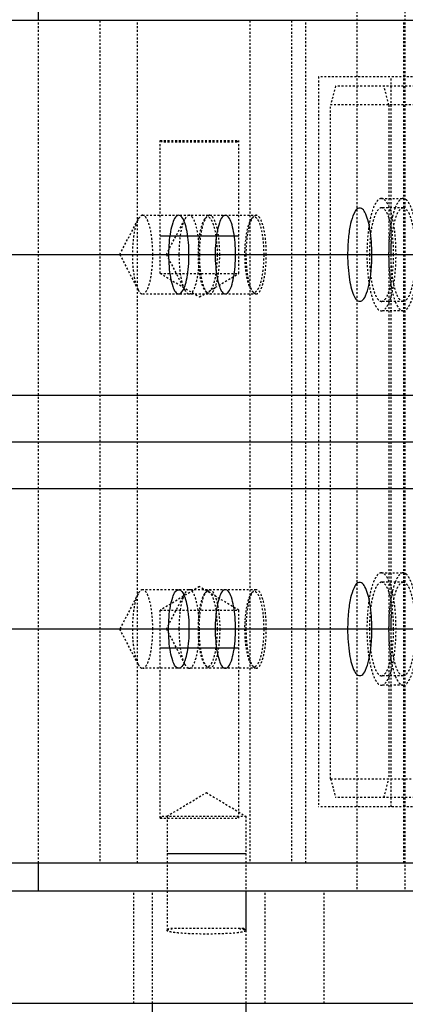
# Model space of a CAD drawing. Header units: millimetres. Extents: x -24622 to 2009, y -1603 to 2074.
# Tile 197 of 256: x 448 to 469, y 1475 to 1527. Entities that reach past the tile are written whole.
import ezdxf
from ezdxf.lldxf.tags import DXFTag

# ---------------------------------------------------------------- set-up
doc = ezdxf.new("R2010")
doc.units = ezdxf.units.MM
doc.linetypes.add('HIDDEN', pattern=[0.2, 0.1, -0.1])
doc.layers.add('DEFAULT_2', color=8, linetype='HIDDEN')
tags = doc.linetypes.add('CENTER', pattern=[2, 1.25, -0.25, 0.25, -0.25]).pattern_tags.tags
tags[10:11] = [DXFTag(74, 4), DXFTag(75, 0), DXFTag(340, '0'), DXFTag(46, 1.0), DXFTag(50, 0.0), DXFTag(44, 0.0), DXFTag(45, 0.0)]
tags[8:9] = [DXFTag(74, 4), DXFTag(75, 0), DXFTag(340, '0'), DXFTag(46, 1.0), DXFTag(50, 0.0), DXFTag(44, 0.0), DXFTag(45, 0.0)]
tags[6:7] = [DXFTag(74, 4), DXFTag(75, 0), DXFTag(340, '0'), DXFTag(46, 1.0), DXFTag(50, 0.0), DXFTag(44, 0.0), DXFTag(45, 0.0)]
tags[4:5] = [DXFTag(74, 4), DXFTag(75, 0), DXFTag(340, '0'), DXFTag(46, 1.0), DXFTag(50, 0.0), DXFTag(44, 0.0), DXFTag(45, 0.0)]
doc.dimstyles.new('副本 12', dxfattribs={"dimtxt": 12, "dimasz": 6, "dimexe": 1, "dimexo": 1.2, "dimgap": 2, "dimtad": 0, "dimtxsty": 'Standard', "dimblk": 'OPEN30', "dimcen": 0, "dimclrd": 5, "dimclre": 3, "dimclrt": 256, "dimadec": 0, "dimazin": 2, "dimtm": 1e-09, "dimtfac": 0.6, "dimtofl": 0, "dimtmove": 0, "dimatfit": 3, "dimldrblk": 'OPEN30', "dimfxl": 0, "dimtolj": 1, "dimarcsym": 0})

# ---------------------------------------------------------------- blocks, each defined once
blk = doc.blocks.new('_Open30')
at = {"color": 0, "linetype": 'ByBlock', "lineweight": -2}
for p, q in [((-1, 0.2679), (0, 0)), ((0, 0), (-1, -0.2679)), ((0, 0), (-1, 0))]:
    blk.add_line(p, q, dxfattribs=at)
blk = doc.blocks.new('*D149')
at = {"color": 3, "linetype": 'ByBlock', "lineweight": -2}
for p, q in [((262.144, 1493.494), (262.144, 1376.381)), ((562.144, 1493.494), (562.144, 1376.381))]:
    blk.add_line(p, q, dxfattribs=at)
at = {"color": 5, "linetype": 'ByBlock', "lineweight": -2}
for p, q in [((268.144, 1377.381), (396.144, 1377.381)), ((556.144, 1377.381), (428.144, 1377.381))]:
    blk.add_line(p, q, dxfattribs=at)
at = {"layer": 'Defpoints', "color": 0, "linetype": 'ByBlock'}
for p in [(262.144, 1494.694), (562.144, 1494.694), (562.144, 1377.381)]:
    blk.add_point(p, dxfattribs=at)
at = {"color": 5, "linetype": 'ByBlock', "lineweight": -2, "xscale": 6, "yscale": 6, "zscale": 6, "rotation": 180}
blk.add_blockref('_Open30', (262.144, 1377.381), dxfattribs=at)
at = {"color": 5, "linetype": 'ByBlock', "lineweight": -2, "xscale": 6, "yscale": 6, "zscale": 6}
blk.add_blockref('_Open30', (562.144, 1377.381), dxfattribs=at)
at = {"linetype": 'ByBlock', "insert": (412.144, 1377.381), "char_height": 12, "attachment_point": 5}
blk.add_mtext('\\A1;300', dxfattribs=at)
blk = doc.blocks.new('*D157')
at = {"color": 5, "linetype": 'ByBlock', "lineweight": -2}
blk.add_line((796.468, 1521.232), (785.214, 1533.144), dxfattribs=at)
at = {"layer": 'Defpoints', "color": 0, "linetype": 'ByBlock'}
for p in [(465.194, 1871.882), (781.094, 1537.506)]:
    blk.add_point(p, dxfattribs=at)
at = {"color": 5, "linetype": 'ByBlock', "lineweight": -2, "xscale": 6, "yscale": 6, "zscale": 6, "rotation": 133.3724293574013}
blk.add_blockref('_Open30', (781.094, 1537.506), dxfattribs=at)
at = {"linetype": 'ByBlock', "insert": (812.263, 1504.513), "char_height": 12, "attachment_point": 5, "rotation": 313.3724}
blk.add_mtext('\\A1;∅460', dxfattribs=at)

msp = doc.modelspace()

# ---------------------------------------------------------------- linework, layer by layer
at = {"color": 7, "linetype": 'Continuous'}
for p, q in [((449.176, 1527.194), (449.176, 1528.694)), ((491.461, 1527.194), (349.461, 1527.194)), ((455.676, 1515.694), (459.876, 1515.694)), ((262.144, 1514.694), (562.144, 1514.694)), ((262.144, 1507.194), (562.144, 1507.194)), ((262.144, 1502.194), (562.144, 1502.194)), ((262.144, 1494.694), (562.144, 1494.694)), ((455.676, 1493.694), (459.876, 1493.694)), ((456.044, 1482.694), (460.244, 1482.694)), ((349.461, 1482.194), (491.461, 1482.194)), ((449.176, 1480.694), (449.176, 1482.194)), ((486.58, 1480.694), (358.776, 1480.694)), ((486.58, 1474.694), (359.776, 1474.694)), ((455.276, 1472.694), (455.276, 1474.694)), ((460.276, 1472.694), (460.276, 1474.694))]:
    msp.add_line(p, q, dxfattribs=at)
at = {"color": 1, "linetype": 'CENTER', "ltscale": 60.96}
msp.add_line((262.144, 1504.694), (562.144, 1504.694), dxfattribs=at)
at = {"color": 7, "linetype": 'Continuous'}
for points, start_tangent, end_tangent in [([(466.977, 1514.694), (466.952, 1515.378), (466.875, 1516.044), (466.765, 1516.544), (466.607, 1516.953), (466.427, 1517.166), (466.227, 1517.162), (466.025, 1516.898), (465.845, 1516.35), (465.726, 1515.59), (465.683, 1514.694)], (0, 1), (0, -1)), ([(457.214, 1514.694), (457.188, 1515.334), (457.111, 1515.924), (456.991, 1516.391), (456.839, 1516.691), (456.671, 1516.794), (456.502, 1516.69), (456.35, 1516.39), (456.23, 1515.923), (456.153, 1515.333), (456.127, 1514.694)], (-0.000537, 1), (-0.000448, -1)), ([(459.701, 1514.694), (459.675, 1515.334), (459.598, 1515.924), (459.478, 1516.391), (459.326, 1516.691), (459.157, 1516.794), (458.989, 1516.69), (458.837, 1516.39), (458.717, 1515.923), (458.64, 1515.333), (458.614, 1514.694)], (-0.000537, 1), (-0.000448, -1)), ([(456.127, 1514.694), (456.153, 1514.053), (456.23, 1513.464), (456.351, 1512.997), (456.502, 1512.697), (456.671, 1512.594), (456.839, 1512.698), (456.991, 1512.998), (457.112, 1513.465), (457.188, 1514.054), (457.214, 1514.694)], (0.000537, -1), (0.000448, 1)), ([(458.614, 1514.694), (458.64, 1514.053), (458.717, 1513.464), (458.837, 1512.997), (458.989, 1512.697), (459.158, 1512.594), (459.326, 1512.698), (459.478, 1512.998), (459.598, 1513.465), (459.675, 1514.054), (459.701, 1514.694)], (0.000537, -1), (0.000448, 1)), ([(465.683, 1514.694), (465.708, 1514.009), (465.785, 1513.344), (465.895, 1512.843), (466.053, 1512.435), (466.233, 1512.222), (466.433, 1512.226), (466.636, 1512.49), (466.815, 1513.038), (466.934, 1513.798), (466.977, 1514.694)], (0, -1), (0, 1)), ([(466.977, 1494.694), (466.952, 1495.378), (466.875, 1496.044), (466.765, 1496.544), (466.607, 1496.953), (466.427, 1497.166), (466.227, 1497.162), (466.025, 1496.898), (465.845, 1496.35), (465.726, 1495.59), (465.683, 1494.694)], (0, 1), (0, -1)), ([(456.127, 1494.694), (456.153, 1495.334), (456.23, 1495.924), (456.351, 1496.391), (456.502, 1496.691), (456.671, 1496.794), (456.839, 1496.69), (456.991, 1496.39), (457.112, 1495.923), (457.188, 1495.333), (457.214, 1494.694)], (0.000537, 1), (0.000448, -1)), ([(459.701, 1494.694), (459.675, 1495.334), (459.598, 1495.924), (459.478, 1496.391), (459.326, 1496.691), (459.157, 1496.794), (458.989, 1496.69), (458.837, 1496.39), (458.717, 1495.923), (458.64, 1495.333), (458.614, 1494.694)], (-0.000537, 1), (-0.000448, -1)), ([(457.214, 1494.694), (457.188, 1494.053), (457.111, 1493.464), (456.991, 1492.997), (456.839, 1492.697), (456.671, 1492.594), (456.502, 1492.698), (456.35, 1492.998), (456.23, 1493.465), (456.153, 1494.054), (456.127, 1494.694)], (-0.000537, -1), (-0.000448, 1)), ([(458.614, 1494.694), (458.64, 1494.053), (458.717, 1493.464), (458.837, 1492.997), (458.989, 1492.697), (459.158, 1492.594), (459.326, 1492.698), (459.478, 1492.998), (459.598, 1493.465), (459.675, 1494.054), (459.701, 1494.694)], (0.000537, -1), (0.000448, 1)), ([(465.683, 1494.694), (465.708, 1494.009), (465.785, 1493.344), (465.895, 1492.843), (466.053, 1492.435), (466.233, 1492.222), (466.433, 1492.226), (466.636, 1492.49), (466.815, 1493.038), (466.934, 1493.798), (466.977, 1494.694)], (0, -1), (0, 1))]:
    msp.add_spline(points, degree=3, dxfattribs=dict(at, start_tangent=start_tangent, end_tangent=end_tangent))
at = {"layer": 'DEFAULT_2', "color": 8, "linetype": 'HIDDEN'}
for p, q in [((466.167, 1528.694), (466.167, 1480.694)), ((468.738, 1528.694), (468.738, 1480.694)), ((449.176, 1482.194), (449.176, 1527.194)), ((452.461, 1527.194), (452.461, 1482.194)), ((454.461, 1482.194), (454.461, 1527.194)), ((460.461, 1527.194), (460.461, 1482.194)), ((462.684, 1527.194), (462.684, 1482.194)), ((463.461, 1482.194), (463.461, 1527.194)), ((468.684, 1482.194), (468.684, 1527.194)), ((487.144, 1524.194), (464.13, 1524.194)), ((464.13, 1524.194), (464.13, 1485.194)), ((468.015, 1485.194), (468.015, 1524.194)), ((465.036, 1523.694), (464.777, 1522.694)), ((491.461, 1523.694), (465.036, 1523.694)), ((467.883, 1522.694), (467.624, 1523.694)), ((474.258, 1522.694), (464.777, 1522.694)), ((464.777, 1486.694), (464.777, 1522.694)), ((467.883, 1522.694), (467.883, 1486.694)), ((455.676, 1520.794), (459.876, 1520.794)), ((455.676, 1513.694), (455.676, 1520.794)), ((455.776, 1520.694), (455.676, 1520.794)), ((459.776, 1520.694), (455.776, 1520.694)), ((459.776, 1520.694), (459.876, 1520.794)), ((459.876, 1513.694), (459.876, 1520.794)), ((467.489, 1517.694), (468.648, 1517.694)), ((468.648, 1517.194), (467.489, 1517.194)), ((453.52, 1514.694), (454.497, 1516.574)), ((454.497, 1516.574), (454.457, 1516.49)), ((454.739, 1516.794), (460.8, 1516.794)), ((456.007, 1514.694), (456.983, 1516.574)), ((458.077, 1516.621), (458.056, 1516.596)), ((458.078, 1516.621), (458.167, 1516.717)), ((458.313, 1516.794), (458.167, 1516.717)), ((460.564, 1516.621), (460.543, 1516.596)), ((460.564, 1516.621), (460.654, 1516.717)), ((460.8, 1516.794), (460.654, 1516.717)), ((453.52, 1514.694), (454.497, 1512.814)), ((456.007, 1514.694), (456.983, 1512.814)), ((455.676, 1513.694), (459.876, 1513.694)), ((455.676, 1513.694), (457.776, 1512.432)), ((457.776, 1512.432), (459.876, 1513.694)), ((454.459, 1512.895), (454.497, 1512.814)), ((458.078, 1512.767), (458.167, 1512.671)), ((460.564, 1512.767), (460.654, 1512.671)), ((454.739, 1512.594), (460.8, 1512.594)), ((458.167, 1512.671), (458.313, 1512.594)), ((460.654, 1512.671), (460.8, 1512.594)), ((468.648, 1512.194), (467.489, 1512.194)), ((468.648, 1511.694), (467.489, 1511.694)), ((467.489, 1497.694), (468.648, 1497.694)), ((468.648, 1497.194), (467.489, 1497.194)), ((454.497, 1496.574), (453.52, 1494.694)), ((454.497, 1496.574), (454.457, 1496.49)), ((460.8, 1496.794), (454.739, 1496.794)), ((457.776, 1496.956), (455.676, 1495.694)), ((456.007, 1494.694), (456.983, 1496.574)), ((459.876, 1495.694), (457.776, 1496.956)), ((458.077, 1496.621), (458.056, 1496.596)), ((458.078, 1496.621), (458.167, 1496.717)), ((458.167, 1496.717), (458.313, 1496.794)), ((460.564, 1496.621), (460.543, 1496.596)), ((460.564, 1496.621), (460.654, 1496.717)), ((460.8, 1496.794), (460.654, 1496.717)), ((455.676, 1495.694), (459.876, 1495.694)), ((455.676, 1484.594), (455.676, 1495.694)), ((459.876, 1484.594), (459.876, 1495.694)), ((454.497, 1492.814), (453.52, 1494.694)), ((456.007, 1494.694), (456.983, 1492.814)), ((454.459, 1492.895), (454.497, 1492.814)), ((460.8, 1492.594), (454.739, 1492.594)), ((458.078, 1492.767), (458.167, 1492.671)), ((458.313, 1492.594), (458.167, 1492.671)), ((460.564, 1492.767), (460.654, 1492.671)), ((460.654, 1492.671), (460.8, 1492.594)), ((468.648, 1492.194), (467.489, 1492.194)), ((468.648, 1491.694), (467.489, 1491.694)), ((464.777, 1486.694), (474.258, 1486.694)), ((464.777, 1486.694), (465.036, 1485.694)), ((467.624, 1485.694), (467.883, 1486.694)), ((456.044, 1484.694), (458.144, 1485.956)), ((458.144, 1485.956), (460.244, 1484.694)), ((491.461, 1485.694), (465.036, 1485.694)), ((487.144, 1485.194), (464.13, 1485.194)), ((455.676, 1484.594), (455.776, 1484.694)), ((455.676, 1484.594), (459.876, 1484.594)), ((455.776, 1484.694), (460.244, 1484.694)), ((456.044, 1484.694), (456.044, 1478.587)), ((459.776, 1484.694), (459.876, 1484.594)), ((460.244, 1484.694), (460.244, 1478.582)), ((454.276, 1474.694), (454.276, 1480.694)), ((455.276, 1474.694), (455.276, 1480.694)), ((460.276, 1474.694), (460.276, 1480.694)), ((461.276, 1474.694), (461.276, 1480.694)), ((464.431, 1474.694), (464.431, 1480.694)), ((456.044, 1478.587), (456.053, 1478.606)), ((456.141, 1478.694), (456.053, 1478.605)), ((460.141, 1478.694), (456.142, 1478.694)), ((460.141, 1478.694), (460.235, 1478.601)), ((460.235, 1478.601), (460.244, 1478.582))]:
    msp.add_line(p, q, dxfattribs=at)
for centre, start, end in [((470.396, 1516.345), 158.0716, 158.5896), ((470.396, 1513.043), 201.4104, 201.9284), ((470.396, 1496.345), 158.0716, 158.5896), ((470.396, 1493.043), 201.4104, 201.9284)]:
    msp.add_arc(centre, 2.337, start, end, dxfattribs=at)
for points, start_tangent, end_tangent in [([(467.489, 1517.694), (467.192, 1517.466), (467.058, 1517.188), (466.94, 1516.815), (466.844, 1516.361), (466.772, 1515.842), (466.713, 1514.694), (466.772, 1513.546), (466.844, 1513.027), (466.94, 1512.573), (467.058, 1512.2), (467.192, 1511.922), (467.489, 1511.694)], (-1, 0), (1, 0)), ([(467.489, 1511.694), (467.786, 1511.922), (467.921, 1512.2), (468.038, 1512.573), (468.135, 1513.027), (468.207, 1513.546), (468.266, 1514.694), (468.207, 1515.842), (468.135, 1516.361), (468.038, 1516.815), (467.921, 1517.188), (467.786, 1517.466), (467.489, 1517.694)], (1, 0), (-1, 0)), ([(468.648, 1517.694), (468.43, 1517.572), (468.326, 1517.423), (468.228, 1517.218)], (-1, 0), (-0.373481, -0.927638)), ([(468.648, 1511.694), (468.945, 1511.922), (469.08, 1512.2), (469.197, 1512.573), (469.294, 1513.027), (469.366, 1513.546), (469.425, 1514.694), (469.366, 1515.842), (469.294, 1516.361), (469.197, 1516.815), (469.08, 1517.188), (468.945, 1517.466), (468.648, 1517.694)], (1, 0), (-1, 0)), ([(467.489, 1517.194), (467.242, 1517.004), (467.13, 1516.773), (467.032, 1516.462), (466.951, 1516.083), (466.891, 1515.651), (466.842, 1514.694)], (-1, 0), (0, -1)), ([(468.136, 1514.694), (468.087, 1515.651), (468.027, 1516.083), (467.947, 1516.462), (467.849, 1516.773), (467.737, 1517.004), (467.489, 1517.194)], (0, 1), (-1, 0)), ([(468.001, 1514.694), (468.05, 1515.651), (468.11, 1516.083), (468.191, 1516.462), (468.289, 1516.773), (468.401, 1517.004), (468.648, 1517.194)], (0, 1), (1, 0)), ([(468.221, 1517.198), (468.161, 1517.028), (468.009, 1516.398)], (-0.365078, -0.930977), (-0.175765, -0.984432)), ([(468.648, 1517.194), (468.896, 1517.004), (469.008, 1516.773), (469.106, 1516.462), (469.186, 1516.083), (469.246, 1515.651), (469.295, 1514.694)], (1, 0), (0, -1)), ([(454.457, 1516.49), (454.349, 1516.155), (454.265, 1515.725), (454.195, 1514.694)], (-0.392537, -0.919736), (0, -1)), ([(454.74, 1516.794), (454.677, 1516.78), (454.585, 1516.708), (454.497, 1516.574)], (-0.999958, 0.009201), (-0.461905, -0.886929)), ([(455.282, 1514.694), (455.241, 1515.496), (455.191, 1515.859), (455.124, 1516.177), (455.042, 1516.438), (454.948, 1516.633), (454.74, 1516.794)], (0, 1), (-0.999958, 0.009201)), ([(456.984, 1516.574), (456.86, 1516.247), (456.764, 1515.8), (456.682, 1514.694)], (-0.461905, -0.886929), (0, -1)), ([(457.227, 1516.794), (457.164, 1516.78), (457.072, 1516.708), (456.984, 1516.574)], (-0.999958, 0.009201), (-0.461905, -0.886929)), ([(457.769, 1514.694), (457.728, 1515.496), (457.678, 1515.859), (457.61, 1516.177), (457.528, 1516.438), (457.435, 1516.633), (457.227, 1516.794)], (0, 1), (-0.999958, 0.009201)), ([(458.056, 1516.596), (457.912, 1516.312), (457.797, 1515.869), (457.724, 1515.312), (457.699, 1514.694)], (-0.622641, -0.782507), (0, -1)), ([(458.167, 1516.717), (458.084, 1516.599), (458.008, 1516.432), (457.88, 1515.964), (457.798, 1515.364), (457.769, 1514.694)], (-0.681586, -0.731738), (0, -1)), ([(458.734, 1514.694), (458.72, 1515.15), (458.703, 1515.371), (458.68, 1515.583), (458.575, 1516.137), (458.427, 1516.521), (458.343, 1516.633), (458.254, 1516.688), (458.165, 1516.684), (458.077, 1516.621)], (0, 1), (-0.680965, -0.732316)), ([(458.856, 1514.694), (458.815, 1515.498), (458.765, 1515.861), (458.697, 1516.179), (458.615, 1516.44), (458.521, 1516.634), (458.313, 1516.794)], (0, 1), (-1, 0)), ([(460.458, 1516.456), (460.345, 1516.14), (460.259, 1515.72), (460.185, 1514.694)], (-0.434086, -0.900871), (0, -1)), ([(460.654, 1516.717), (460.571, 1516.599), (460.494, 1516.432), (460.367, 1515.964), (460.284, 1515.364), (460.256, 1514.694)], (-0.681588, -0.731736), (0, -1)), ([(460.543, 1516.596), (460.521, 1516.566), (460.458, 1516.456)], (-0.622557, -0.782574), (-0.434086, -0.900871)), ([(461.221, 1514.694), (461.207, 1515.15), (461.19, 1515.371), (461.167, 1515.583), (461.061, 1516.137), (460.914, 1516.521), (460.829, 1516.633), (460.741, 1516.688), (460.652, 1516.684), (460.564, 1516.621)], (0, 1), (-0.68094, -0.732339)), ([(461.343, 1514.694), (461.302, 1515.498), (461.251, 1515.861), (461.184, 1516.179), (461.101, 1516.44), (461.008, 1516.634), (460.8, 1516.794)], (0, 1), (-1, 0)), ([(468.009, 1516.398), (467.872, 1514.694), (468.009, 1512.99)], (-0.175765, -0.984432), (0.175765, -0.984432)), ([(454.195, 1514.694), (454.266, 1513.66), (454.349, 1513.229), (454.459, 1512.895)], (0, -1), (0.394955, -0.9187)), ([(454.738, 1512.594), (454.946, 1512.752), (455.04, 1512.946), (455.123, 1513.207), (455.19, 1513.525), (455.241, 1513.889), (455.282, 1514.694)], (0.999958, -0.009201), (0, 1)), ([(456.682, 1514.694), (456.763, 1513.589), (456.859, 1513.142), (456.983, 1512.814)], (0, -1), (0.460777, -0.887516)), ([(457.224, 1512.594), (457.433, 1512.752), (457.527, 1512.946), (457.609, 1513.207), (457.677, 1513.525), (457.728, 1513.889), (457.769, 1514.694)], (0.999958, -0.009201), (0, 1)), ([(457.699, 1514.694), (457.726, 1514.056), (457.804, 1513.484), (457.925, 1513.039), (457.999, 1512.879), (458.077, 1512.767)], (0, -1), (0.680966, -0.732315)), ([(457.769, 1514.694), (457.798, 1514.024), (457.88, 1513.423), (458.008, 1512.956), (458.084, 1512.788), (458.167, 1512.671)], (0, -1), (0.681586, -0.731738)), ([(458.077, 1512.767), (458.195, 1512.696), (458.254, 1512.699), (458.313, 1512.73), (458.399, 1512.823), (458.48, 1512.973), (458.615, 1513.419), (458.703, 1514.017), (458.734, 1514.694)], (0.680966, -0.732315), (0, 1)), ([(458.313, 1512.594), (458.521, 1512.754), (458.615, 1512.948), (458.697, 1513.209), (458.765, 1513.527), (458.815, 1513.89), (458.856, 1514.694)], (1, 0), (0, 1)), ([(460.185, 1514.694), (460.259, 1513.668), (460.345, 1513.248), (460.458, 1512.932)], (0, -1), (0.434089, -0.90087)), ([(460.256, 1514.694), (460.284, 1514.024), (460.367, 1513.423), (460.494, 1512.956), (460.571, 1512.788), (460.654, 1512.671)], (0, -1), (0.681588, -0.731736)), ([(460.564, 1512.767), (460.682, 1512.696), (460.741, 1512.699), (460.8, 1512.73), (460.886, 1512.823), (460.967, 1512.973), (461.102, 1513.419), (461.19, 1514.017), (461.221, 1514.694)], (0.680941, -0.732338), (0, 1)), ([(460.8, 1512.594), (461.008, 1512.754), (461.101, 1512.948), (461.184, 1513.209), (461.251, 1513.527), (461.302, 1513.89), (461.343, 1514.694)], (1, 0), (0, 1)), ([(466.842, 1514.694), (466.891, 1513.737), (466.951, 1513.305), (467.032, 1512.926), (467.13, 1512.615), (467.242, 1512.384), (467.489, 1512.194)], (0, -1), (1, 0)), ([(467.489, 1512.194), (467.737, 1512.384), (467.849, 1512.615), (467.947, 1512.926), (468.027, 1513.305), (468.087, 1513.737), (468.136, 1514.694)], (1, 0), (0, 1)), ([(468.648, 1512.194), (468.401, 1512.384), (468.289, 1512.615), (468.191, 1512.926), (468.11, 1513.305), (468.05, 1513.737), (468.001, 1514.694)], (-1, 0), (0, 1)), ([(469.295, 1514.694), (469.246, 1513.737), (469.186, 1513.305), (469.106, 1512.926), (469.008, 1512.615), (468.896, 1512.384), (468.648, 1512.194)], (0, -1), (-1, 0)), ([(454.497, 1512.814), (454.554, 1512.719), (454.738, 1512.594)], (0.460777, -0.887516), (0.999958, -0.009201)), ([(456.983, 1512.814), (457.041, 1512.719), (457.224, 1512.594)], (0.460777, -0.887516), (0.999958, -0.009201)), ([(460.458, 1512.932), (460.484, 1512.883), (460.564, 1512.767)], (0.434089, -0.90087), (0.680941, -0.732338)), ([(468.009, 1512.99), (468.054, 1512.762), (468.221, 1512.19)], (0.175765, -0.984432), (0.365078, -0.930977)), ([(468.228, 1512.17), (468.326, 1511.965), (468.43, 1511.815), (468.648, 1511.694)], (0.373481, -0.927638), (1, 0)), ([(467.489, 1497.694), (467.192, 1497.466), (467.058, 1497.188), (466.94, 1496.815), (466.844, 1496.361), (466.772, 1495.842), (466.713, 1494.694), (466.772, 1493.546), (466.844, 1493.027), (466.94, 1492.573), (467.058, 1492.2), (467.192, 1491.922), (467.489, 1491.694)], (-1, 0), (1, 0)), ([(467.489, 1491.694), (467.786, 1491.922), (467.921, 1492.2), (468.038, 1492.573), (468.135, 1493.027), (468.207, 1493.546), (468.266, 1494.694), (468.207, 1495.842), (468.135, 1496.361), (468.038, 1496.815), (467.921, 1497.188), (467.786, 1497.466), (467.489, 1497.694)], (1, 0), (-1, 0)), ([(468.648, 1497.694), (468.43, 1497.572), (468.326, 1497.423), (468.228, 1497.218)], (-1, 0), (-0.373481, -0.927638)), ([(468.648, 1491.694), (468.945, 1491.922), (469.08, 1492.2), (469.197, 1492.573), (469.294, 1493.027), (469.366, 1493.546), (469.425, 1494.694), (469.366, 1495.842), (469.294, 1496.361), (469.197, 1496.815), (469.08, 1497.188), (468.945, 1497.466), (468.648, 1497.694)], (1, 0), (-1, 0)), ([(467.489, 1497.194), (467.242, 1497.004), (467.13, 1496.773), (467.032, 1496.462), (466.951, 1496.083), (466.891, 1495.651), (466.842, 1494.694)], (-1, 0), (0, -1)), ([(468.136, 1494.694), (468.087, 1495.651), (468.027, 1496.083), (467.947, 1496.462), (467.849, 1496.773), (467.737, 1497.004), (467.489, 1497.194)], (0, 1), (-1, 0)), ([(468.001, 1494.694), (468.05, 1495.651), (468.11, 1496.083), (468.191, 1496.462), (468.289, 1496.773), (468.401, 1497.004), (468.648, 1497.194)], (0, 1), (1, 0)), ([(468.221, 1497.198), (468.161, 1497.028), (468.009, 1496.398)], (-0.365078, -0.930977), (-0.175765, -0.984432)), ([(468.648, 1497.194), (468.896, 1497.004), (469.008, 1496.773), (469.106, 1496.462), (469.186, 1496.083), (469.246, 1495.651), (469.295, 1494.694)], (1, 0), (0, -1)), ([(454.457, 1496.49), (454.349, 1496.155), (454.265, 1495.725), (454.195, 1494.694)], (-0.392537, -0.919736), (0, -1)), ([(454.74, 1496.794), (454.677, 1496.78), (454.585, 1496.708), (454.497, 1496.574)], (-0.999958, 0.009201), (-0.461905, -0.886929)), ([(455.282, 1494.694), (455.241, 1495.496), (455.191, 1495.859), (455.124, 1496.177), (455.042, 1496.438), (454.948, 1496.633), (454.74, 1496.794)], (0, 1), (-0.999958, 0.009201)), ([(456.984, 1496.574), (456.86, 1496.247), (456.764, 1495.8), (456.682, 1494.694)], (-0.461905, -0.886929), (0, -1)), ([(457.227, 1496.794), (457.164, 1496.78), (457.072, 1496.708), (456.984, 1496.574)], (-0.999958, 0.009201), (-0.461905, -0.886929)), ([(457.769, 1494.694), (457.728, 1495.496), (457.678, 1495.859), (457.61, 1496.177), (457.528, 1496.438), (457.435, 1496.633), (457.227, 1496.794)], (0, 1), (-0.999958, 0.009201)), ([(458.056, 1496.596), (457.912, 1496.312), (457.797, 1495.869), (457.724, 1495.312), (457.699, 1494.694)], (-0.622641, -0.782507), (0, -1)), ([(457.769, 1494.694), (457.798, 1495.364), (457.88, 1495.964), (458.008, 1496.432), (458.084, 1496.599), (458.167, 1496.717)], (0, 1), (0.681586, 0.731738)), ([(458.734, 1494.694), (458.72, 1495.15), (458.703, 1495.371), (458.68, 1495.583), (458.575, 1496.137), (458.427, 1496.521), (458.343, 1496.633), (458.254, 1496.688), (458.165, 1496.684), (458.077, 1496.621)], (0, 1), (-0.680965, -0.732316)), ([(458.313, 1496.794), (458.521, 1496.634), (458.615, 1496.44), (458.697, 1496.179), (458.765, 1495.861), (458.815, 1495.498), (458.856, 1494.694)], (1, 0), (0, -1)), ([(460.654, 1496.717), (460.571, 1496.599), (460.494, 1496.432), (460.367, 1495.964), (460.284, 1495.364), (460.256, 1494.694)], (-0.681588, -0.731736), (0, -1)), ([(460.543, 1496.596), (460.521, 1496.566), (460.458, 1496.456)], (-0.622557, -0.782574), (-0.434086, -0.900871)), ([(461.221, 1494.694), (461.207, 1495.15), (461.19, 1495.371), (461.167, 1495.583), (461.061, 1496.137), (460.914, 1496.521), (460.829, 1496.633), (460.741, 1496.688), (460.652, 1496.684), (460.564, 1496.621)], (0, 1), (-0.68094, -0.732339)), ([(461.343, 1494.694), (461.302, 1495.498), (461.251, 1495.861), (461.184, 1496.179), (461.101, 1496.44), (461.008, 1496.634), (460.8, 1496.794)], (0, 1), (-1, 0)), ([(460.458, 1496.456), (460.345, 1496.14), (460.259, 1495.72), (460.185, 1494.694)], (-0.434086, -0.900871), (0, -1)), ([(468.009, 1496.398), (467.872, 1494.694), (468.009, 1492.99)], (-0.175765, -0.984432), (0.175765, -0.984432)), ([(454.195, 1494.694), (454.266, 1493.66), (454.349, 1493.229), (454.459, 1492.895)], (0, -1), (0.394955, -0.9187)), ([(454.738, 1492.594), (454.946, 1492.752), (455.04, 1492.946), (455.123, 1493.207), (455.19, 1493.525), (455.241, 1493.889), (455.282, 1494.694)], (0.999958, -0.009201), (0, 1)), ([(456.682, 1494.694), (456.763, 1493.589), (456.859, 1493.142), (456.983, 1492.814)], (0, -1), (0.460777, -0.887516)), ([(457.224, 1492.594), (457.433, 1492.752), (457.527, 1492.946), (457.609, 1493.207), (457.677, 1493.525), (457.728, 1493.889), (457.769, 1494.694)], (0.999958, -0.009201), (0, 1)), ([(457.699, 1494.694), (457.726, 1494.056), (457.804, 1493.484), (457.925, 1493.039), (457.999, 1492.879), (458.077, 1492.767)], (0, -1), (0.680966, -0.732315)), ([(458.167, 1492.671), (458.084, 1492.788), (458.008, 1492.956), (457.88, 1493.423), (457.798, 1494.024), (457.769, 1494.694)], (-0.681586, 0.731738), (0, 1)), ([(458.077, 1492.767), (458.195, 1492.696), (458.254, 1492.699), (458.313, 1492.73), (458.399, 1492.823), (458.48, 1492.973), (458.615, 1493.419), (458.703, 1494.017), (458.734, 1494.694)], (0.680966, -0.732315), (0, 1)), ([(458.856, 1494.694), (458.815, 1493.89), (458.765, 1493.527), (458.697, 1493.209), (458.615, 1492.948), (458.521, 1492.754), (458.313, 1492.594)], (0, -1), (-1, 0)), ([(460.185, 1494.694), (460.259, 1493.668), (460.345, 1493.248), (460.458, 1492.932)], (0, -1), (0.434089, -0.90087)), ([(460.256, 1494.694), (460.284, 1494.024), (460.367, 1493.423), (460.494, 1492.956), (460.571, 1492.788), (460.654, 1492.671)], (0, -1), (0.681588, -0.731736)), ([(460.564, 1492.767), (460.682, 1492.696), (460.741, 1492.699), (460.8, 1492.73), (460.886, 1492.823), (460.967, 1492.973), (461.102, 1493.419), (461.19, 1494.017), (461.221, 1494.694)], (0.680941, -0.732338), (0, 1)), ([(460.8, 1492.594), (461.008, 1492.754), (461.101, 1492.948), (461.184, 1493.209), (461.251, 1493.527), (461.302, 1493.89), (461.343, 1494.694)], (1, 0), (0, 1)), ([(466.842, 1494.694), (466.891, 1493.737), (466.951, 1493.305), (467.032, 1492.926), (467.13, 1492.615), (467.242, 1492.384), (467.489, 1492.194)], (0, -1), (1, 0)), ([(467.489, 1492.194), (467.737, 1492.384), (467.849, 1492.615), (467.947, 1492.926), (468.027, 1493.305), (468.087, 1493.737), (468.136, 1494.694)], (1, 0), (0, 1)), ([(468.648, 1492.194), (468.401, 1492.384), (468.289, 1492.615), (468.191, 1492.926), (468.11, 1493.305), (468.05, 1493.737), (468.001, 1494.694)], (-1, 0), (0, 1)), ([(469.295, 1494.694), (469.246, 1493.737), (469.186, 1493.305), (469.106, 1492.926), (469.008, 1492.615), (468.896, 1492.384), (468.648, 1492.194)], (0, -1), (-1, 0)), ([(454.497, 1492.814), (454.554, 1492.719), (454.738, 1492.594)], (0.460777, -0.887516), (0.999958, -0.009201)), ([(456.983, 1492.814), (457.041, 1492.719), (457.224, 1492.594)], (0.460777, -0.887516), (0.999958, -0.009201)), ([(460.458, 1492.932), (460.484, 1492.883), (460.564, 1492.767)], (0.434089, -0.90087), (0.680941, -0.732338)), ([(468.009, 1492.99), (468.054, 1492.762), (468.221, 1492.19)], (0.175765, -0.984432), (0.365078, -0.930977)), ([(468.228, 1492.17), (468.326, 1491.965), (468.43, 1491.815), (468.648, 1491.694)], (0.373481, -0.927638), (1, 0)), ([(460.244, 1478.582), (460.204, 1478.545), (460.085, 1478.509), (459.891, 1478.477), (459.63, 1478.449), (459.312, 1478.427), (458.949, 1478.411), (458.144, 1478.398), (457.339, 1478.412), (456.975, 1478.429), (456.657, 1478.453), (456.397, 1478.481), (456.203, 1478.514), (456.084, 1478.549), (456.044, 1478.587)], (0, -1), (0, 1)), ([(456.053, 1478.605), (456.09, 1478.628), (456.156, 1478.651), (456.368, 1478.694)], (0.705642, 0.708568), (0.988303, 0.1525)), ([(459.892, 1478.694), (460.123, 1478.649), (460.195, 1478.625), (460.235, 1478.601)], (0.989137, -0.146994), (0.705581, -0.70863))]:
    msp.add_spline(points, degree=3, dxfattribs=dict(at, start_tangent=start_tangent, end_tangent=end_tangent))

# ---------------------------------------------------------------- dimensions: what is measured, and where the dimension line sits
at = {"color": 5, "linetype": 'ByBlock'}
dim = msp.add_diameter_dim_2p(p1=(465.194, 1871.882), p2=(781.094, 1537.506), dimstyle='副本 12', dxfattribs=at)
dim.commit()
dim.dimension.update_dxf_attribs({"geometry": '*D157', "text_midpoint": (812.263, 1504.513), "dimtype": 163})
dim = msp.add_linear_dim(base=(562.144, 1377.381), p1=(262.144, 1494.694), p2=(562.144, 1494.694), angle=180, dimstyle='副本 12', dxfattribs=at)
dim.commit()
dim.dimension.update_dxf_attribs({"geometry": '*D149', "text_midpoint": (412.144, 1377.381)})

doc.saveas('drawing.dxf')
